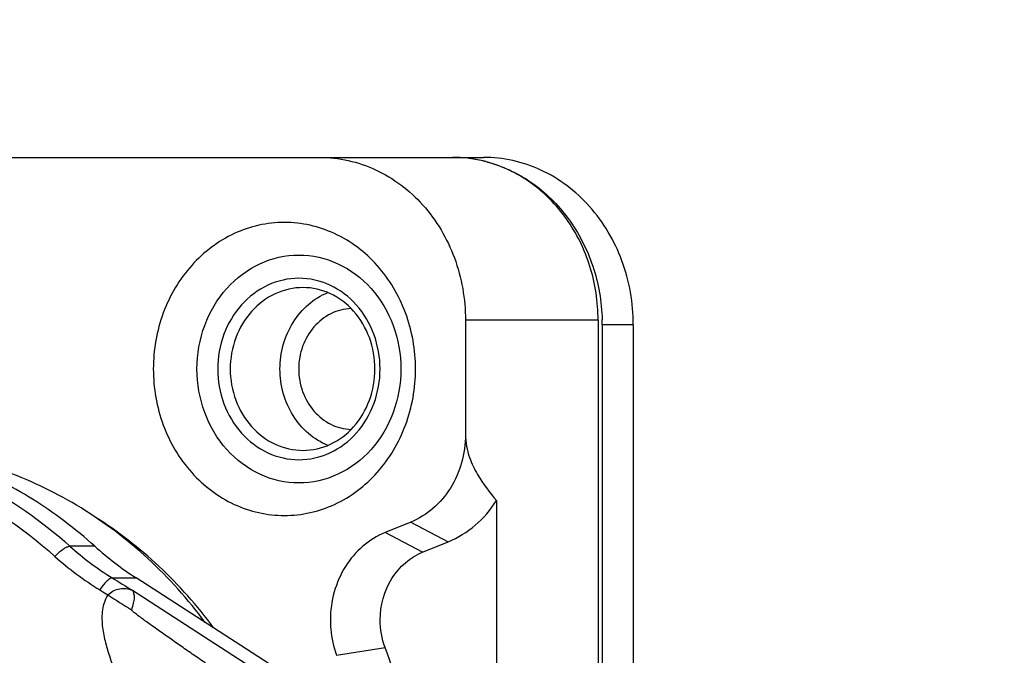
# Model space of a CAD drawing. Header units: millimetres. Extents: x 0 to 420, y 0 to 297.
# Tile 26 of 105: x 98.5 to 104.86, y 121.38 to 125.48. Entities that reach past the tile are written whole.
import ezdxf

# ---------------------------------------------------------------- set-up
doc = ezdxf.new("R2010")
doc.units = ezdxf.units.MM
doc.header["$LTSCALE"] = 23.1
doc.layers.get('0').update_dxf_attribs({"linetype": 'CONTINUOUS'})
doc.layers.add('DIM_PILOTEES', color=7, linetype='CONTINUOUS')
doc.styles.get("Standard").update_dxf_attribs({"font": 'txt', "width": 0.7})
doc.dimstyles.new('DIMSTYLE_1', dxfattribs={"dimtxt": 2.5, "dimasz": 3.5, "dimexe": 2, "dimexo": 0, "dimtad": 1, "dimlfac": 3.333333, "dimdsep": 46, "dimtxsty": 'Standard', "dimblk": '_FILLED', "dimblk1": '_FILLED', "dimblk2": '_FILLED', "dimcen": 0.09, "dimazin": 2, "dimtp": 0.5, "dimtm": 0.5, "dimtfac": 1, "dimtofl": 0, "dimtmove": 0, "dimatfit": 3, "dimldrblk": '_FILLED', "dimfxl": 0, "dimtolj": 1, "dimarcsym": 0})

# ---------------------------------------------------------------- blocks, each defined once
blk = doc.blocks.new('_FILLED')
at = {"color": 0, "linetype": 'ByBlock'}
blk.add_solid([(0, 0), (-1, 0.1429), (-1, -0.1429)], dxfattribs=at)
blk = doc.blocks.new('*D3')
at = {"layer": 'DIM_PILOTEES', "color": 2, "linetype": 'Continuous'}
for p, q in [((74.3574, 100.1284), (74.3574, 170.3745)), ((137.9574, 98.666), (137.9574, 170.3745)), ((74.3574, 168.3745), (106.1574, 168.3745)), ((137.9574, 168.3745), (106.1574, 168.3745))]:
    blk.add_line(p, q, dxfattribs=at)
at = {"layer": 'DIM_PILOTEES', "color": 2, "linetype": 'Continuous', "xscale": 3.5, "yscale": 3.5, "zscale": 3.5, "rotation": 180}
blk.add_blockref('_FILLED', (74.3574, 168.3745), dxfattribs=at)
at = {"layer": 'DIM_PILOTEES', "color": 2, "linetype": 'Continuous', "xscale": 3.5, "yscale": 3.5, "zscale": 3.5}
blk.add_blockref('_FILLED', (137.9574, 168.3745), dxfattribs=at)
at = {"layer": 'DIM_PILOTEES', "color": 2, "linetype": 'Continuous', "insert": (106.1574, 171.4995), "char_height": 2.5, "width": 8.035714, "attachment_point": 2, "line_spacing_factor": 0.9}
blk.add_mtext('{\\ftxt;\\W0.0001;\\H0.0001;\\~}{\\ftxt;\\W2.1428571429;\\H2.5; }{\\ftxt;\\W0.0001;\\H0.0001;\\~}', dxfattribs=at)

msp = doc.modelspace()

# ---------------------------------------------------------------- linework, layer by layer
at = {"color": 7, "linetype": 'Continuous'}
for p, q in [((91.3825, 124.5895), (101.4974, 124.5895)), ((101.3809, 123.5395), (101.3809, 122.8005)), ((102.2368, 123.5395), (101.3809, 123.5395)), ((102.2368, 123.5395), (102.2368, 115.7095)), ((102.2636, 123.5095), (102.2636, 115.7395)), ((102.4641, 123.5095), (102.2636, 123.5095)), ((102.4641, 123.5095), (102.4641, 115.7395)), ((101.5815, 122.376), (101.5815, 117.1631)), ((101.0275, 122.2367), (100.8627, 122.1697)), ((101.0275, 122.2367), (101.2695, 122.1098)), ((101.1046, 122.0428), (100.8627, 122.1697)), ((98.9895, 122.0811), (98.829, 122.0811)), ((101.1046, 122.0428), (101.2695, 122.1098)), ((99.102, 121.8771), (99.2556, 121.8771)), ((101.0416, 120.7252), (99.2556, 121.8771)), ((99.0213, 121.7994), (99.0404, 121.7876)), ((99.2314, 121.7976), (100.8941, 120.7252)), ((99.0404, 121.7876), (99.0628, 121.7737)), ((99.0628, 121.7737), (99.0733, 121.7671)), ((100.5495, 121.3779), (100.8619, 121.4292))]:
    msp.add_line(p, q, dxfattribs=at)
for centre, radius, start, end in [((101.2961, 123.74), 0.8495, 76.60311, 89.95245), ((101.2955, 123.7132), 0.8764, 76.96944, 82.92522), ((101.2954, 123.7368), 0.8528, 75.63388, 76.60506), ((101.2953, 123.7124), 0.8772, 75.6339, 76.9698), ((101.064, 123.5095), 1.1995, 0.00067, 1.49791), ((100.085, 123.4772), 1.8779, 228.02493, 238.43452), ((100.3833, 123.6243), 2.0795, 227.912, 237.16039), ((100.0709, 123.5037), 2.0016, 228.02041, 238.37404), ((120.7996, 157.0699), 41.3439, 238.34457, 238.55513), ((130.1553, 171.0514), 58.2669, 237.761712, 237.938921), ((93.2245, 118.6239), 8.1363, 15.04805, 20.16901)]:
    msp.add_arc(centre, radius, start, end, dxfattribs=at)
for points, knots in [([(100.441, 124.5895), (100.5638, 124.5895), (100.8166, 124.5325), (101.1286, 124.2946), (101.3337, 123.9464), (101.3809, 123.6756), (101.3809, 123.5395)], [0, 0, 0, 0, 0.237111, 0.481955, 0.737361, 1, 1, 1, 1]), ([(102.4641, 123.5095), (102.4641, 123.6495), (102.4156, 123.9281), (102.2046, 124.2862), (101.8837, 124.5309), (101.6237, 124.5895), (101.4974, 124.5895)], [0, 0, 0, 0, 0.262639, 0.518045, 0.762889, 1, 1, 1, 1]), ([(102.2368, 123.5395), (102.2368, 123.6564), (102.2019, 123.8892), (102.0494, 124.2011), (101.8122, 124.4417), (101.6104, 124.5365), (101.507, 124.563)], [0, 0, 0, 0, 0.260505, 0.515567, 0.761948, 1, 1, 1, 1]), ([(101.5129, 124.5622), (101.617, 124.5355), (101.8202, 124.4411), (102.0612, 124.2021), (102.2198, 123.8914), (102.2601, 123.6584), (102.2631, 123.5409)], [0, 0, 0, 0, 0.238213, 0.484538, 0.739438, 1, 1, 1, 1]), ([(101.0587, 123.2245), (101.0587, 123.347), (101.0161, 123.5907), (100.8317, 123.9041), (100.5504, 124.1182), (100.2128, 124.1948), (99.8751, 124.1182), (99.5938, 123.9041), (99.4094, 123.5908), (99.3668, 123.347), (99.3668, 123.2245)], [0, 0, 0, 0, 0.131319, 0.259022, 0.381445, 0.499997, 0.618547, 0.740971, 0.868678, 1, 1, 1, 1]), ([(99.6484, 123.2245), (99.6484, 123.3198), (99.6815, 123.5094), (99.825, 123.7531), (100.0437, 123.9196), (100.3063, 123.9792), (100.5689, 123.9196), (100.7877, 123.7531), (100.9312, 123.5094), (100.9643, 123.3198), (100.9643, 123.2245)], [0, 0, 0, 0, 0.131323, 0.259024, 0.381446, 0.499995, 0.618542, 0.740967, 0.868673, 1, 1, 1, 1]), ([(100.83, 123.2245), (100.83, 123.3003), (100.8037, 123.4512), (100.6895, 123.6452), (100.5154, 123.7778), (100.3064, 123.8252), (100.0974, 123.7778), (99.9232, 123.6452), (99.809, 123.4512), (99.7827, 123.3003), (99.7827, 123.2245)], [0, 0, 0, 0, 0.131326, 0.259025, 0.381446, 0.499993, 0.61854, 0.740964, 0.86867, 1, 1, 1, 1]), ([(100.3331, 123.7495), (100.2717, 123.7495), (100.1453, 123.721), (99.9893, 123.6021), (99.8868, 123.428), (99.8631, 123.2926), (99.8631, 123.2245)], [0, 0, 0, 0, 0.237101, 0.481953, 0.737351, 1, 1, 1, 1]), ([(100.1841, 123.2245), (100.1841, 123.3286), (100.2275, 123.4881), (100.3607, 123.6451), (100.4469, 123.6988), (100.4921, 123.7174)], [0, 0, 0, 0, 0.511344, 0.759695, 1, 1, 1, 1]), ([(100.7968, 123.2245), (100.7968, 123.293), (100.7732, 123.4288), (100.6714, 123.6029), (100.5176, 123.7212), (100.3932, 123.7495), (100.3331, 123.7495)], [0, 0, 0, 0, 0.265878, 0.522835, 0.766435, 1, 1, 1, 1]), ([(100.6428, 123.6143), (100.598, 123.6127), (100.5068, 123.5891), (100.395, 123.5002), (100.3218, 123.3726), (100.3049, 123.2741), (100.3049, 123.2245)], [0, 0, 0, 0, 0.237143, 0.482225, 0.737609, 1, 1, 1, 1]), ([(99.3668, 123.2245), (99.3668, 123.1021), (99.4094, 122.8583), (99.5938, 122.545), (99.8751, 122.3309), (100.2127, 122.2543), (100.5504, 122.3308), (100.8317, 122.545), (101.0161, 122.8583), (101.0587, 123.1021), (101.0587, 123.2245)], [0, 0, 0, 0, 0.131319, 0.259022, 0.381445, 0.499997, 0.618547, 0.740971, 0.868678, 1, 1, 1, 1]), ([(100.9643, 123.2245), (100.9643, 123.1293), (100.9312, 122.9397), (100.7877, 122.696), (100.569, 122.5294), (100.3064, 122.4699), (100.0438, 122.5294), (99.825, 122.696), (99.6815, 122.9397), (99.6484, 123.1293), (99.6484, 123.2245)], [0, 0, 0, 0, 0.131323, 0.259024, 0.381446, 0.499995, 0.618542, 0.740967, 0.868673, 1, 1, 1, 1]), ([(99.7827, 123.2245), (99.7827, 123.1487), (99.809, 122.9978), (99.9232, 122.8038), (100.0973, 122.6713), (100.3063, 122.6239), (100.5154, 122.6713), (100.6895, 122.8038), (100.8037, 122.9978), (100.83, 123.1487), (100.83, 123.2245)], [0, 0, 0, 0, 0.131326, 0.259025, 0.381446, 0.499993, 0.61854, 0.740964, 0.86867, 1, 1, 1, 1]), ([(99.8631, 123.2245), (99.8631, 123.1565), (99.8868, 123.0211), (99.9893, 122.847), (100.1453, 122.7281), (100.2717, 122.6995), (100.3331, 122.6995)], [0, 0, 0, 0, 0.262649, 0.518047, 0.762899, 1, 1, 1, 1]), ([(100.492, 122.7317), (100.4468, 122.7503), (100.3606, 122.8041), (100.2275, 122.961), (100.1841, 123.1205), (100.1841, 123.2245)], [0, 0, 0, 0, 0.240302, 0.488658, 1, 1, 1, 1]), ([(100.3049, 123.2245), (100.3049, 123.175), (100.3218, 123.0764), (100.395, 122.9489), (100.5068, 122.86), (100.5981, 122.8364), (100.6428, 122.8348)], [0, 0, 0, 0, 0.262392, 0.517767, 0.762848, 1, 1, 1, 1]), ([(100.3331, 122.6995), (100.3932, 122.6995), (100.5176, 122.7278), (100.6714, 122.8462), (100.7732, 123.0203), (100.7968, 123.1561), (100.7968, 123.2245)], [0, 0, 0, 0, 0.233565, 0.477165, 0.734122, 1, 1, 1, 1]), ([(98.9895, 122.0811), (98.8649, 122.1934), (98.598, 122.3955), (98.1535, 122.6205), (97.6809, 122.7585), (97.3554, 122.7895), (97.1937, 122.7895)], [0, 0, 0, 0, 0.255212, 0.506171, 0.753938, 1, 1, 1, 1]), ([(101.3809, 122.8005), (101.3809, 122.7398), (101.3645, 122.6188), (101.2921, 122.4534), (101.1783, 122.319), (101.0794, 122.2578), (101.0275, 122.2367)], [0, 0, 0, 0, 0.259173, 0.513802, 0.760885, 1, 1, 1, 1]), ([(101.3809, 122.8005), (101.3809, 122.7508), (101.3987, 122.6601), (101.4693, 122.5164), (101.5365, 122.4285), (101.5815, 122.376)], [0, 0, 0, 0, 0.31144, 0.566286, 1, 1, 1, 1]), ([(97.1912, 122.6969), (97.4713, 122.6735), (98.0341, 122.528), (98.5181, 122.2086), (98.7321, 122.0157)], [0, 0, 0, 0, 0.49392, 1, 1, 1, 1]), ([(97.5591, 122.735), (97.7916, 122.6864), (98.2501, 122.5223), (98.6487, 122.2436), (98.829, 122.0811)], [0, 0, 0, 0, 0.494472, 1, 1, 1, 1]), ([(99.7015, 121.59), (99.5915, 121.7378), (99.3465, 122.0115), (98.9125, 122.3418), (98.4304, 122.5765), (98.0861, 122.6637), (97.913, 122.6887)], [0, 0, 0, 0, 0.257034, 0.508836, 0.756048, 1, 1, 1, 1]), ([(101.2695, 122.1098), (101.3325, 122.1355), (101.4526, 122.2095), (101.5439, 122.3166), (101.5815, 122.376)], [0, 0, 0, 0, 0.491835, 1, 1, 1, 1]), ([(99.7558, 121.5555), (99.6508, 121.6976), (99.4175, 121.961), (99.139, 122.1766), (98.9924, 122.2687)], [0, 0, 0, 0, 0.505075, 1, 1, 1, 1]), ([(100.8627, 122.1697), (100.8108, 122.1486), (100.7119, 122.0874), (100.5981, 121.953), (100.5257, 121.7876), (100.5093, 121.6665), (100.5093, 121.6058)], [0, 0, 0, 0, 0.239115, 0.486198, 0.740827, 1, 1, 1, 1]), ([(98.7321, 122.0157), (98.7477, 122.0334), (98.7722, 122.0564), (98.8066, 122.0761), (98.8224, 122.0811), (98.829, 122.0811)], [0, 0, 0, 0, 0.594551, 0.832897, 1, 1, 1, 1]), ([(100.8307, 121.6058), (100.8307, 121.6982), (100.8694, 121.8398), (100.9877, 121.9789), (101.0644, 122.0264), (101.1046, 122.0428)], [0, 0, 0, 0, 0.511365, 0.759687, 1, 1, 1, 1]), ([(99.102, 121.8771), (99.0961, 121.8765), (99.0823, 121.8695), (99.0533, 121.8452), (99.0338, 121.819), (99.0213, 121.7994)], [0, 0, 0, 0, 0.15556, 0.389329, 1, 1, 1, 1]), ([(99.0733, 121.7672), (99.0931, 121.7884), (99.1477, 121.8159), (99.206, 121.8074), (99.2314, 121.7976)], [0, 0, 0, 0, 0.515551, 1, 1, 1, 1]), ([(99.2314, 121.7976), (99.2356, 121.7915), (99.2412, 121.7753), (99.2453, 121.7464), (99.2368, 121.7109), (99.2298, 121.6853), (99.2259, 121.6713)], [0, 0, 0, 0, 0.169424, 0.386924, 0.664381, 1, 1, 1, 1]), ([(99.0733, 121.7671), (99.0549, 121.7386), (99.0326, 121.6718), (99.0351, 121.5697), (99.0535, 121.4702), (99.1115, 121.2773), (99.1816, 121.1241), (99.2411, 121.004)], [0, 0, 0, 0, 0.126208, 0.252112, 0.377024, 0.501589, 1, 1, 1, 1]), ([(99.7493, 121.2958), (99.7223, 121.3143), (99.6686, 121.3513), (99.5889, 121.4065), (99.5109, 121.4607), (99.4356, 121.5135), (99.375, 121.5562), (99.3294, 121.589), (99.2982, 121.6117), (99.2707, 121.6322), (99.2506, 121.6476), (99.238, 121.658), (99.2313, 121.6639), (99.2277, 121.6677), (99.2255, 121.6705), (99.2258, 121.6713)], [0, 0, 0, 0, 0.152341, 0.303154, 0.450859, 0.594241, 0.73121, 0.795465, 0.855676, 0.910323, 0.955515, 0.973166, 0.986772, 0.995804, 1, 1, 1, 1]), ([(100.5093, 121.6058), (100.5093, 121.5864), (100.5126, 121.509), (100.5295, 121.4323), (100.5495, 121.3779)], [0, 0, 0, 0, 0.251625, 1, 1, 1, 1])]:
    msp.add_open_spline(points, degree=3, knots=knots, dxfattribs=at)
msp.add_open_spline([(100.8619, 121.4292), (100.8413, 121.4853), (100.8307, 121.546), (100.8307, 121.6058)], degree=3, dxfattribs=at)

# ---------------------------------------------------------------- dimensions: what is measured, and where the dimension line sits
at = {"layer": 'DIM_PILOTEES', "color": 2, "linetype": 'Continuous'}
dim = msp.add_linear_dim(base=(137.9574, 168.3745), p1=(74.3574, 100.1284), p2=(137.9574, 98.666), text='{\\ftxt;\\W0.0001;\\H0.0001;\\~}{\\ftxt;\\W2.1428571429;\\H2.5; }{\\ftxt;\\W0.0001;\\H0.0001;\\~}', dimstyle='DIMSTYLE_1', dxfattribs=at)
dim.commit()
dim.dimension.update_dxf_attribs({"geometry": '*D3', "text_midpoint": (105.8002, 168.3745), "dimtype": 160})

doc.saveas('drawing.dxf')
